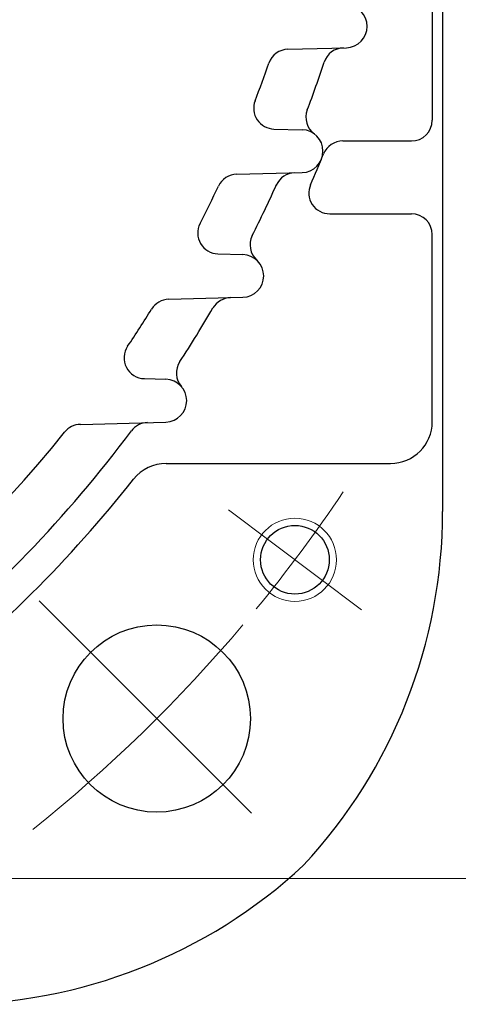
# Model space of a CAD drawing. Header units: millimetres. Extents: x 0 to 1076, y 0 to 742.
# Tile 70 of 132: x 195 to 216, y 422 to 470. Entities that reach past the tile are written whole.
import ezdxf

# ---------------------------------------------------------------- set-up
doc = ezdxf.new("R2010")
doc.units = ezdxf.units.MM
doc.header["$LTSCALE"] = 0.454724
doc.linetypes.add('CENTER', pattern=[50.8, 31.75, -6.35, 6.35, -6.35])
doc.layers.add('NoLayerName_001', color=7, linetype='Continuous')
doc.layers.add('NoLayerName_002', color=7, linetype='Continuous')
doc.styles.get("Standard").update_dxf_attribs({"font": 'txt', "bigfont": 'extfont2'})
doc.dimstyles.get("Standard").update_dxf_attribs({"dimtxt": 2.5, "dimasz": 2.5, "dimexe": 1, "dimexo": 1, "dimtad": 1, "dimdec": 3, "dimzin": 0, "dimdsep": 46, "dimtxsty": 'Standard', "dimcen": 2.5, "dimadec": 3, "dimazin": 0, "dimtfac": 0.75, "dimtdec": 3, "dimtmove": 0, "dimatfit": 3, "dimfxl": 1, "dimarcsym": 0})

# ---------------------------------------------------------------- blocks, each defined once
blk = doc.blocks.new('_OPEN30')
at = {"color": 0, "linetype": 'ByBlock', "lineweight": -2}
for p, q in [((-1, 0.267949), (0, 0)), ((0, 0), (-1, -0.267949)), ((0, 0), (-1, 0))]:
    blk.add_line(p, q, dxfattribs=at)
blk = doc.blocks.new('*D98')
at = {"layer": 'Defpoints', "color": 0}
for p in [(200.985, 487.5), (232.693, 487.5), (170.65, 428.55)]:
    blk.add_point(p, dxfattribs=at)
at = {"layer": 'NoLayerName_002', "color": 0, "linetype": 'Continuous', "lineweight": 13}
for p, q in [((203.485, 487.5), (235.193, 487.5)), ((232.693, 432.3), (232.693, 483.75)), ((173.15, 428.55), (235.193, 428.55))]:
    blk.add_line(p, q, dxfattribs=at)
at = {"layer": 'NoLayerName_002', "color": 0, "lineweight": 13, "xscale": 3.75, "yscale": 3.75, "zscale": 3.75}
for p, rotation in [((232.693, 487.5), 90), ((232.693, 428.55), 270)]:
    blk.add_blockref('_OPEN30', p, dxfattribs=dict(at, rotation=rotation))
at = {"layer": 'NoLayerName_002', "color": 0, "lineweight": 13, "insert": (225.818, 458.025), "char_height": 8.75, "attachment_point": 5, "rotation": 90}
blk.add_mtext('\\W0.8000;５９', dxfattribs=at)

msp = doc.modelspace()

# ---------------------------------------------------------------- linework, layer by layer
at = {"layer": 'NoLayerName_001', "color": 7, "linetype": 'Continuous', "lineweight": 25}
for p, q in [((215, 528.805924), (215, 446.192924)), ((214.5, 509.999924), (214.5, 464.999924)), ((207.569761, 468.407098), (210.374415, 468.480541)), ((206.896905, 464.573964), (208.250071, 464.53853)), ((210.205897, 463.999924), (213.5, 463.999924)), ((205.108426, 462.400241), (208.250071, 462.482508)), ((209.573484, 460.499924), (213.5, 460.499924)), ((214.5, 450.499924), (214.5, 459.499924)), ((204.206187, 458.574461), (205.399206, 458.54322)), ((201.83954, 456.391213), (205.399206, 456.484426)), ((200.670517, 452.576157), (201.701778, 452.549152)), ((197.595314, 450.378805), (201.701778, 450.486336)), ((201.720402, 448.499924), (212.5, 448.499924))]:
    msp.add_line(p, q, dxfattribs=at)
at = {"layer": 'NoLayerName_001', "color": 4, "linetype": 'CENTER', "lineweight": 13}
for p, q in [((204.706532, 446.275595), (211.095617, 441.461075)), ((195.608387, 441.891537), (206.922096, 430.577829))]:
    msp.add_line(p, q, dxfattribs=at)
at = {"layer": 'NoLayerName_001', "color": 4, "linetype": 'Continuous', "lineweight": 13}
msp.add_circle((207.901074, 443.868335), 2, dxfattribs=at)
at = {"layer": 'NoLayerName_001', "color": 7, "linetype": 'Continuous', "lineweight": 25}
for centre, radius in [((207.901074, 443.868335), 1.65), ((201.265, 436.234924), 4.5)]:
    msp.add_circle(centre, radius, dxfattribs=at)
for centre, radius, start, end in [((210.34752, 469.5076), 1.027411, 271.5, 88.5), ((207.595938, 467.407441), 1, 91.5, 160.7685498), ((210.260611, 467.477218), 1, 91.5, 161.6199749), ((150, 487.499924), 60, 338.9337255, 340.76854983), ((150, 487.499924), 62.5, 339.38157407, 341.61997494), ((206.923082, 465.573621), 1, 158.9337255, 268.5), ((209.432592, 465.138865), 1, 159.3815741, 233.3971929), ((213.5, 464.999924), 1, 270, 0), ((208.223152, 463.510519), 1.028364, 271.5, 88.5), ((210.205897, 462.999924), 1, 90, 157.8567793), ((150, 487.499924), 64, 336.42182152, 337.8567793), ((207.92131, 461.473556), 1, 91.5, 155.8037037), ((205.134603, 461.400583), 1, 91.5, 154.6682968), ((150, 487.499924), 60, 332.7547567, 334.66829678), ((150, 487.499924), 62.5, 333.33828331, 335.82978483), ((209.573484, 461.499924), 1, 156.4218215, 270), ((213.5, 459.499924), 1, 0, 90), ((204.232364, 459.574118), 1, 152.7547567, 268.5), ((206.748135, 459.006079), 1, 153.3382833, 227.3234406), ((205.37225, 457.513823), 1.02975, 271.5, 88.5), ((201.865717, 455.391555), 1, 91.5, 148.2397052), ((204.829559, 455.469166), 1, 91.5, 149.7070498), ((150, 487.499924), 60, 326.21121453, 328.23970523), ((150, 487.499924), 62.5, 326.92660406, 329.70704975), ((200.696694, 453.575814), 1, 146.2112145, 268.5), ((203.211235, 452.847154), 1, 146.9266041, 220.8676295), ((201.674769, 451.517744), 1.031762, 271.5, 88.5), ((197.621491, 449.379147), 1, 91.5, 141.3228937), ((200.847716, 449.463629), 1, 91.5, 143.2019193), ((212.5, 450.499924), 2, 270, 0), ((150, 487.499924), 60, 290.7512459, 321.32289369), ((150, 487.499924), 62.5, 309.04431347, 323.20191926), ((201.720402, 446.499924), 2, 90, 141.5952959), ((150, 487.499924), 64, 308.40470411, 321.59529589), ((190, 446.192924), 25, 317.118, 0), ((191.306, 447.499924), 25, 270, 312.882)]:
    msp.add_arc(centre, radius, start, end, dxfattribs=at)
at = {"layer": 'NoLayerName_001', "color": 4, "linetype": 'CENTER', "lineweight": 13}
for start, end in [(320.62897098, 326.16154753), (308.67449518, 319.83845247)]:
    msp.add_arc((150, 487.499924), 72.5, start, end, dxfattribs=at)

# ---------------------------------------------------------------- dimensions: what is measured, and where the dimension line sits
at = {"layer": 'NoLayerName_002', "color": 3, "linetype": 'Continuous', "lineweight": 13}
dim = msp.add_linear_dim(base=(232.693237, 487.5), p1=(170.649999, 428.55), p2=(200.985309, 487.5), angle=90, text='\\W0.8000;５９', dimstyle='Standard', override={"dimtxt": 8.75, "dimasz": 3.75, "dimexe": 2.5, "dimexo": 2.5, "dimgap": 2.5, "dimzin": 8, "dimblk": 'OPEN30', "dimclrd": 0, "dimclre": 0, "dimclrt": 0, "dimtp": 0, "dimtm": 0, "dimlwd": 13, "dimlwe": 13}, dxfattribs=at)
dim.commit()
dim.dimension.update_dxf_attribs({"geometry": '*D98', "text_midpoint": (232.693237, 458.025), "dimtype": 160})

doc.saveas('drawing.dxf')
